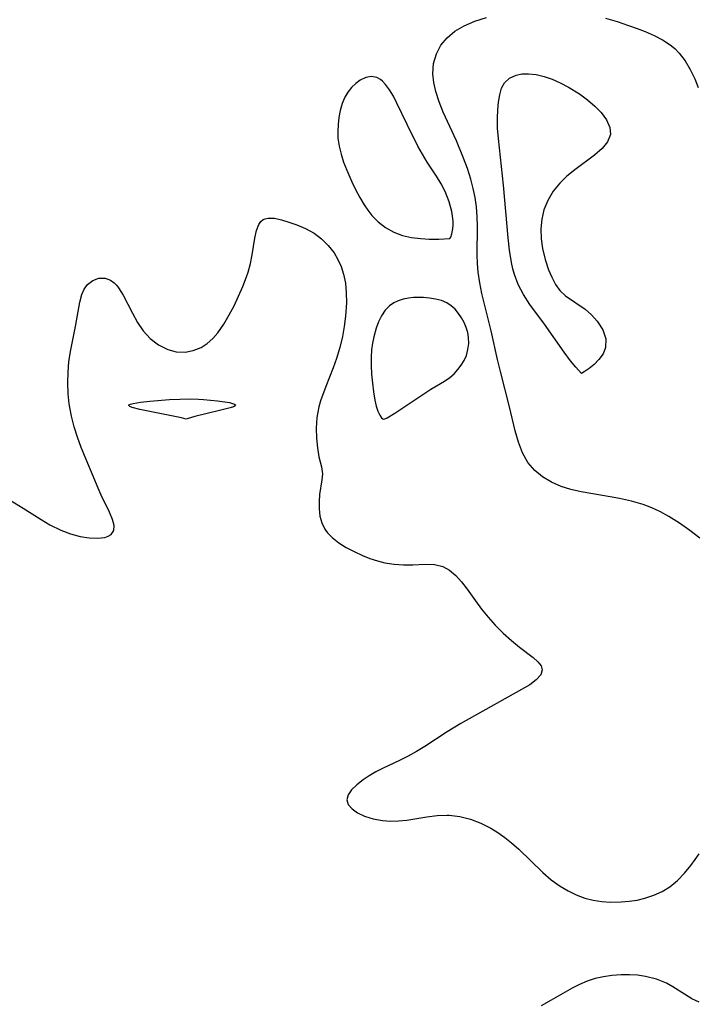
# Model space of a CAD drawing. Header units: metres. Extents: x 1073367 to 1082519, y 1569854 to 1574957.
# Tile 182 of 256: x 1075273 to 1075376, y 1573152 to 1573302. Entities that reach past the tile are written whole.
import ezdxf

# ---------------------------------------------------------------- set-up
doc = ezdxf.new("R2010")
doc.units = ezdxf.units.M
doc.layers.add('CGG_CurvaNivelLidar_v1', color=253, linetype='Continuous', lineweight=30)

msp = doc.modelspace()

# ---------------------------------------------------------------- linework, layer by layer
at = {"layer": 'CGG_CurvaNivelLidar_v1'}
for p, q in [((1075342.3357, 1573301.74, 67), (1075344.0977, 1573302.2906, 67)), ((1075362.1694, 1573302.1573, 67), (1075363.9356, 1573301.649, 67)), ((1075339.2684, 1573300.1818, 67), (1075340.6962, 1573301.0391, 67)), ((1075340.6962, 1573301.0391, 67), (1075342.3357, 1573301.74, 67)), ((1075363.9356, 1573301.649, 67), (1075365.6571, 1573301.0856, 67)), ((1075365.6571, 1573301.0856, 67), (1075366.9406, 1573300.6209, 67)), ((1075366.9406, 1573300.6209, 67), (1075368.1822, 1573300.1296, 67)), ((1075337.1743, 1573298.0615, 67), (1075338.1152, 1573299.1984, 67)), ((1075338.1152, 1573299.1984, 67), (1075339.2684, 1573300.1818, 67)), ((1075368.1822, 1573300.1296, 67), (1075369.5502, 1573299.5256, 67)), ((1075369.5502, 1573299.5256, 67), (1075370.8252, 1573298.8677, 67)), ((1075336.4821, 1573296.7888, 67), (1075337.1743, 1573298.0615, 67)), ((1075370.8252, 1573298.8677, 67), (1075371.978, 1573298.1341, 67)), ((1075371.978, 1573298.1341, 67), (1075372.6766, 1573297.5718, 67)), ((1075372.6766, 1573297.5718, 67), (1075373.3466, 1573296.8786, 67)), ((1075336.0604, 1573295.3057, 67), (1075336.4821, 1573296.7888, 67)), ((1075373.3466, 1573296.8786, 67), (1075374.2326, 1573295.7129, 67)), ((1075335.9523, 1573293.7309, 67), (1075336.0604, 1573295.3057, 67)), ((1075374.2326, 1573295.7129, 67), (1075375.0208, 1573294.4068, 67)), ((1075325.7591, 1573293.1659, 67.5), (1075324.8916, 1573292.7683, 67.5)), ((1075326.6356, 1573293.3083, 67.5), (1075325.7591, 1573293.1659, 67.5)), ((1075327.4521, 1573293.1587, 67.5), (1075326.6356, 1573293.3083, 67.5)), ((1075328.0046, 1573292.8582, 67.5), (1075327.4521, 1573293.1587, 67.5)), ((1075336.0874, 1573292.3918, 67), (1075335.9523, 1573293.7309, 67)), ((1075346.8091, 1573292.3822, 66.5), (1075347.5741, 1573293.0779, 66.5)), ((1075347.5741, 1573293.0779, 66.5), (1075348.5877, 1573293.534, 66.5)), ((1075348.5877, 1573293.534, 66.5), (1075349.4507, 1573293.7094, 66.5)), ((1075349.4507, 1573293.7094, 66.5), (1075350.4727, 1573293.7435, 66.5)), ((1075350.4727, 1573293.7435, 66.5), (1075351.6329, 1573293.6124, 66.5)), ((1075351.6329, 1573293.6124, 66.5), (1075352.8333, 1573293.33, 66.5)), ((1075352.8333, 1573293.33, 66.5), (1075354.0481, 1573292.9134, 66.5)), ((1075375.0208, 1573294.4068, 67), (1075375.7105, 1573292.9918, 67)), ((1075323.598, 1573291.6774, 67.5), (1075323.0422, 1573290.9691, 67.5)), ((1075324.2201, 1573292.2832, 67.5), (1075323.598, 1573291.6774, 67.5)), ((1075324.8916, 1573292.7683, 67.5), (1075324.2201, 1573292.2832, 67.5)), ((1075328.2969, 1573292.6235, 67.5), (1075328.0046, 1573292.8582, 67.5)), ((1075328.7682, 1573292.1346, 67.5), (1075328.2969, 1573292.6235, 67.5)), ((1075329.3764, 1573291.3054, 67.5), (1075328.7682, 1573292.1346, 67.5)), ((1075336.3925, 1573291.034, 67), (1075336.0874, 1573292.3918, 67)), ((1075346.088, 1573290.5311, 66.5), (1075346.3655, 1573291.5432, 66.5)), ((1075346.3655, 1573291.5432, 66.5), (1075346.8091, 1573292.3822, 66.5)), ((1075354.0481, 1573292.9134, 66.5), (1075355.2934, 1573292.3592, 66.5)), ((1075355.2934, 1573292.3592, 66.5), (1075356.52, 1573291.7122, 66.5)), ((1075356.52, 1573291.7122, 66.5), (1075358.2134, 1573290.677, 66.5)), ((1075375.7105, 1573292.9918, 67), (1075376.2398, 1573291.6623, 67)), ((1075322.5729, 1573290.1701, 67.5), (1075322.1764, 1573289.2029, 67.5)), ((1075323.0422, 1573290.9691, 67.5), (1075322.5729, 1573290.1701, 67.5)), ((1075329.9463, 1573290.3445, 67.5), (1075329.3764, 1573291.3054, 67.5)), ((1075330.4932, 1573289.2913, 67.5), (1075329.9463, 1573290.3445, 67.5)), ((1075336.9003, 1573289.4865, 67), (1075336.3925, 1573291.034, 67)), ((1075345.9046, 1573289.4486, 66.5), (1075346.088, 1573290.5311, 66.5)), ((1075358.2134, 1573290.677, 66.5), (1075359.4354, 1573289.7903, 66.5)), ((1075322.1764, 1573289.2029, 67.5), (1075321.8847, 1573288.1636, 67.5)), ((1075332.0511, 1573286.0344, 67.5), (1075330.4932, 1573289.2913, 67.5)), ((1075337.5287, 1573287.9317, 67), (1075336.9003, 1573289.4865, 67)), ((1075345.7848, 1573288.2605, 66.5), (1075345.9046, 1573289.4486, 66.5)), ((1075359.4354, 1573289.7903, 66.5), (1075360.5411, 1573288.8453, 66.5)), ((1075360.5411, 1573288.8453, 66.5), (1075361.4919, 1573287.8577, 66.5)), ((1075321.6758, 1573287.0759, 67.5), (1075321.5461, 1573286.0437, 67.5)), ((1075321.8847, 1573288.1636, 67.5), (1075321.6758, 1573287.0759, 67.5)), ((1075339.5075, 1573283.5522, 67), (1075337.5287, 1573287.9317, 67)), ((1075345.7381, 1573286.9909, 66.5), (1075345.7848, 1573288.2605, 66.5)), ((1075361.4919, 1573287.8577, 66.5), (1075362.3093, 1573286.7293, 66.5)), ((1075321.5461, 1573286.0437, 67.5), (1075321.489, 1573284.9968, 67.5)), ((1075333.6754, 1573282.7678, 67.5), (1075332.0511, 1573286.0344, 67.5)), ((1075345.7816, 1573285.4721, 66.5), (1075345.7381, 1573286.9909, 66.5)), ((1075362.3093, 1573286.7293, 66.5), (1075362.8086, 1573285.5994, 66.5)), ((1075362.8086, 1573285.5994, 66.5), (1075362.8991, 1573284.5027, 66.5)), ((1075321.489, 1573284.9968, 67.5), (1075321.5255, 1573283.9434, 67.5)), ((1075345.9041, 1573283.8947, 66.5), (1075345.7816, 1573285.4721, 66.5)), ((1075362.8991, 1573284.5027, 66.5), (1075362.4763, 1573283.4111, 66.5)), ((1075321.5255, 1573283.9434, 67.5), (1075321.7041, 1573282.7271, 67.5)), ((1075321.7041, 1573282.7271, 67.5), (1075322.0041, 1573281.5144, 67.5)), ((1075334.3506, 1573281.5278, 67.5), (1075333.6754, 1573282.7678, 67.5)), ((1075340.594, 1573280.9229, 67), (1075339.5075, 1573283.5522, 67)), ((1075346.6438, 1573276.8227, 66.5), (1075345.9041, 1573283.8947, 66.5)), ((1075362.4763, 1573283.4111, 66.5), (1075361.6299, 1573282.3776, 66.5)), ((1075322.0041, 1573281.5144, 67.5), (1075322.3954, 1573280.3074, 67.5)), ((1075335.0946, 1573280.3208, 67.5), (1075334.3506, 1573281.5278, 67.5)), ((1075360.4918, 1573281.3863, 66.5), (1075357.4757, 1573279.1647, 66.5)), ((1075361.6299, 1573282.3776, 66.5), (1075360.4918, 1573281.3863, 66.5)), ((1075322.3954, 1573280.3074, 67.5), (1075322.8545, 1573279.1078, 67.5)), ((1075336.494, 1573278.2037, 67.5), (1075335.0946, 1573280.3208, 67.5)), ((1075341.1825, 1573279.3404, 67), (1075340.594, 1573280.9229, 67)), ((1075322.8545, 1573279.1078, 67.5), (1075323.622, 1573277.3509, 67.5)), ((1075337.1954, 1573277.0563, 67.5), (1075336.494, 1573278.2037, 67.5)), ((1075341.6992, 1573277.7417, 67), (1075341.1825, 1573279.3404, 67)), ((1075356.3105, 1573278.2078, 66.5), (1075355.2289, 1573277.1588, 66.5)), ((1075357.4757, 1573279.1647, 66.5), (1075356.3105, 1573278.2078, 66.5)), ((1075323.622, 1573277.3509, 67.5), (1075324.205, 1573276.1523, 67.5)), ((1075337.8249, 1573275.8584, 67.5), (1075337.1954, 1573277.0563, 67.5)), ((1075342.0671, 1573276.3461, 67), (1075341.6992, 1573277.7417, 67)), ((1075347.3554, 1573268.8325, 66.5), (1075346.6438, 1573276.8227, 66.5)), ((1075355.2289, 1573277.1588, 66.5), (1075354.2116, 1573275.8989, 66.5)), ((1075324.205, 1573276.1523, 67.5), (1075324.8292, 1573274.9829, 67.5)), ((1075338.442, 1573274.3224, 67.5), (1075337.8249, 1573275.8584, 67.5)), ((1075342.3555, 1573274.9387, 67), (1075342.0671, 1573276.3461, 67)), ((1075354.2116, 1573275.8989, 66.5), (1075353.3875, 1573274.527, 66.5)), ((1075324.8292, 1573274.9829, 67.5), (1075325.5004, 1573273.8565, 67.5)), ((1075325.5004, 1573273.8565, 67.5), (1075326.0599, 1573273.0191, 67.5)), ((1075338.8399, 1573272.8089, 67.5), (1075338.442, 1573274.3224, 67.5)), ((1075342.5586, 1573273.5229, 67), (1075342.3555, 1573274.9387, 67)), ((1075353.3875, 1573274.527, 66.5), (1075352.7952, 1573273.0644, 66.5)), ((1075326.0599, 1573273.0191, 67.5), (1075326.6818, 1573272.2088, 67.5)), ((1075326.6818, 1573272.2088, 67.5), (1075327.6151, 1573271.2499, 67.5)), ((1075339.005, 1573271.4307, 67.5), (1075338.8399, 1573272.8089, 67.5)), ((1075342.6774, 1573272.0319, 67), (1075342.5586, 1573273.5229, 67)), ((1075352.7952, 1573273.0644, 66.5), (1075352.483, 1573271.6513, 66.5)), ((1075309.143, 1573269.941, 67), (1075309.5008, 1573270.8777, 67)), ((1075309.5008, 1573270.8777, 67), (1075309.8, 1573271.3011, 67)), ((1075309.8, 1573271.3011, 67), (1075310.1908, 1573271.6044, 67)), ((1075310.1908, 1573271.6044, 67), (1075310.4596, 1573271.7226, 67)), ((1075310.4596, 1573271.7226, 67), (1075310.9528, 1573271.8261, 67)), ((1075310.9528, 1573271.8261, 67), (1075311.8873, 1573271.7963, 67)), ((1075311.8873, 1573271.7963, 67), (1075312.9401, 1573271.5776, 67)), ((1075312.9401, 1573271.5776, 67), (1075314.0754, 1573271.2272, 67)), ((1075314.0754, 1573271.2272, 67), (1075315.2618, 1573270.7926, 67)), ((1075315.2618, 1573270.7926, 67), (1075316.6072, 1573270.2336, 67)), ((1075327.6151, 1573271.2499, 67.5), (1075328.7264, 1573270.3865, 67.5)), ((1075338.9674, 1573270.1991, 67.5), (1075339.009, 1573270.781, 67.5)), ((1075339.009, 1573270.781, 67.5), (1075339.005, 1573271.4307, 67.5)), ((1075342.7215, 1573270.5392, 67), (1075342.6774, 1573272.0319, 67)), ((1075352.483, 1573271.6513, 66.5), (1075352.3586, 1573270.1994, 66.5)), ((1075308.8938, 1573268.7779, 67), (1075309.143, 1573269.941, 67)), ((1075316.6072, 1573270.2336, 67), (1075317.9167, 1573269.5306, 67)), ((1075317.9167, 1573269.5306, 67), (1075319.035, 1573268.6947, 67)), ((1075328.7264, 1573270.3865, 67.5), (1075330.0008, 1573269.6856, 67.5)), ((1075330.0008, 1573269.6856, 67.5), (1075331.3303, 1573269.213, 67.5)), ((1075331.3303, 1573269.213, 67.5), (1075332.7191, 1573268.9038, 67.5)), ((1075338.6602, 1573268.922, 67.5), (1075338.8312, 1573269.4253, 67.5)), ((1075338.8312, 1573269.4253, 67.5), (1075338.9674, 1573270.1991, 67.5)), ((1075342.6843, 1573266.2349, 67), (1075342.7215, 1573270.5392, 67)), ((1075352.3586, 1573270.1994, 66.5), (1075352.3868, 1573268.6917, 66.5)), ((1075308.5045, 1573266.2786, 67), (1075308.8938, 1573268.7779, 67)), ((1075319.035, 1573268.6947, 67), (1075320.0495, 1573267.6881, 67)), ((1075320.0495, 1573267.6881, 67), (1075320.9359, 1573266.535, 67)), ((1075332.7191, 1573268.9038, 67.5), (1075334.0982, 1573268.724, 67.5)), ((1075334.0982, 1573268.724, 67.5), (1075335.3997, 1573268.6414, 67.5)), ((1075335.3997, 1573268.6414, 67.5), (1075336.8499, 1573268.6337, 67.5)), ((1075336.8499, 1573268.6337, 67.5), (1075338.5, 1573268.7429, 67.5)), ((1075338.5, 1573268.7429, 67.5), (1075338.6602, 1573268.922, 67.5)), ((1075347.5788, 1573266.9396, 66.5), (1075347.3554, 1573268.8325, 66.5)), ((1075352.3868, 1573268.6917, 66.5), (1075352.5726, 1573267.1994, 66.5)), ((1075308.2315, 1573264.9255, 67), (1075308.5045, 1573266.2786, 67)), ((1075320.9359, 1573266.535, 67), (1075321.5259, 1573265.5343, 67)), ((1075342.718, 1573264.9369, 67), (1075342.6843, 1573266.2349, 67)), ((1075347.8779, 1573265.1056, 66.5), (1075347.5788, 1573266.9396, 66.5)), ((1075352.5726, 1573267.1994, 66.5), (1075352.9763, 1573265.5598, 66.5)), ((1075307.878, 1573263.6489, 67), (1075308.2315, 1573264.9255, 67)), ((1075321.5259, 1573265.5343, 67), (1075322.0103, 1573264.4646, 67)), ((1075342.8162, 1573263.6456, 67), (1075342.718, 1573264.9369, 67)), ((1075348.0923, 1573264.1263, 66.5), (1075347.8779, 1573265.1056, 66.5)), ((1075352.9763, 1573265.5598, 66.5), (1075353.5188, 1573263.9951, 66.5)), ((1075307.6309, 1573262.9023, 67), (1075307.878, 1573263.6489, 67)), ((1075322.0103, 1573264.4646, 67), (1075322.3791, 1573263.3357, 67)), ((1075322.3791, 1573263.3357, 67), (1075322.6582, 1573261.9309, 67)), ((1075343.059, 1573262.0071, 67), (1075342.8162, 1573263.6456, 67)), ((1075348.3296, 1573263.266, 66.5), (1075348.0923, 1573264.1263, 66.5)), ((1075348.8841, 1573261.7676, 66.5), (1075348.3296, 1573263.266, 66.5)), ((1075353.5188, 1573263.9951, 66.5), (1075354.0011, 1573262.8408, 66.5)), ((1075283.0105, 1573261.0562, 67), (1075283.4951, 1573261.7492, 67)), ((1075283.4951, 1573261.7492, 67), (1075284.2896, 1573262.3836, 67)), ((1075284.2896, 1573262.3836, 67), (1075285.2063, 1573262.7123, 67)), ((1075285.2063, 1573262.7123, 67), (1075286.1645, 1573262.7155, 67)), ((1075286.1645, 1573262.7155, 67), (1075286.9952, 1573262.4127, 67)), ((1075286.9952, 1573262.4127, 67), (1075287.5451, 1573262.0075, 67)), ((1075287.5451, 1573262.0075, 67), (1075287.9023, 1573261.635, 67)), ((1075307.0744, 1573261.4354, 67), (1075307.6309, 1573262.9023, 67)), ((1075322.6582, 1573261.9309, 67), (1075322.7913, 1573260.4729, 67)), ((1075343.4001, 1573260.3739, 67), (1075343.059, 1573262.0071, 67)), ((1075349.6969, 1573260.2106, 66.5), (1075348.8841, 1573261.7676, 66.5)), ((1075354.0011, 1573262.8408, 66.5), (1075354.5576, 1573261.7779, 66.5)), ((1075354.5576, 1573261.7779, 66.5), (1075355.2306, 1573260.8462, 66.5)), ((1075282.3281, 1573259.0537, 67), (1075282.6422, 1573260.2198, 67)), ((1075282.6422, 1573260.2198, 67), (1075283.0105, 1573261.0562, 67)), ((1075287.9023, 1573261.635, 67), (1075288.1918, 1573261.2671, 67)), ((1075288.1918, 1573261.2671, 67), (1075288.9159, 1573260.1132, 67)), ((1075306.4419, 1573259.975, 67), (1075307.0744, 1573261.4354, 67)), ((1075322.7913, 1573260.4729, 67), (1075322.8082, 1573258.9781, 67)), ((1075344.7934, 1573254.7429, 67), (1075343.4001, 1573260.3739, 67)), ((1075350.6806, 1573258.7363, 66.5), (1075349.6969, 1573260.2106, 66.5)), ((1075355.2306, 1573260.8462, 66.5), (1075356.0735, 1573260.0541, 66.5)), ((1075281.6706, 1573255.3916, 67), (1075282.3281, 1573259.0537, 67)), ((1075288.9159, 1573260.1132, 67), (1075290.3107, 1573257.3886, 67)), ((1075305.7521, 1573258.5372, 67), (1075306.4419, 1573259.975, 67)), ((1075322.8082, 1573258.9781, 67), (1075322.6796, 1573256.9268, 67)), ((1075329.9915, 1573258.9608, 67.5), (1075329.3578, 1573258.531, 67.5)), ((1075330.6965, 1573259.2914, 67.5), (1075329.9915, 1573258.9608, 67.5)), ((1075331.454, 1573259.5331, 67.5), (1075330.6965, 1573259.2914, 67.5)), ((1075332.2489, 1573259.6902, 67.5), (1075331.454, 1573259.5331, 67.5)), ((1075332.9887, 1573259.7621, 67.5), (1075332.2489, 1573259.6902, 67.5)), ((1075333.7404, 1573259.78, 67.5), (1075332.9887, 1573259.7621, 67.5)), ((1075334.4962, 1573259.7569, 67.5), (1075333.7404, 1573259.78, 67.5)), ((1075335.4397, 1573259.6798, 67.5), (1075334.4962, 1573259.7569, 67.5)), ((1075336.3612, 1573259.5373, 67.5), (1075335.4397, 1573259.6798, 67.5)), ((1075337.2418, 1573259.3065, 67.5), (1075336.3612, 1573259.5373, 67.5)), ((1075338.0592, 1573258.9567, 67.5), (1075337.2418, 1573259.3065, 67.5)), ((1075338.7187, 1573258.5219, 67.5), (1075338.0592, 1573258.9567, 67.5)), ((1075352.8982, 1573255.7524, 66.5), (1075350.6806, 1573258.7363, 66.5)), ((1075356.0735, 1573260.0541, 66.5), (1075359.059, 1573257.9926, 66.5)), ((1075290.3107, 1573257.3886, 67), (1075291.0761, 1573255.9927, 67)), ((1075305.0195, 1573257.1395, 67), (1075305.7521, 1573258.5372, 67)), ((1075328.6862, 1573257.8433, 67.5), (1075328.1325, 1573257.0211, 67.5)), ((1075329.3578, 1573258.531, 67.5), (1075328.6862, 1573257.8433, 67.5)), ((1075339.3128, 1573257.9874, 67.5), (1075338.7187, 1573258.5219, 67.5)), ((1075339.8438, 1573257.3745, 67.5), (1075339.3128, 1573257.9874, 67.5)), ((1075340.3097, 1573256.6993, 67.5), (1075339.8438, 1573257.3745, 67.5)), ((1075359.059, 1573257.9926, 66.5), (1075360.0168, 1573257.144, 66.5)), ((1075291.0761, 1573255.9927, 67), (1075291.9369, 1573254.7172, 67)), ((1075303.2882, 1573254.4269, 67), (1075304.1952, 1573255.722, 67)), ((1075304.1952, 1573255.722, 67), (1075305.0195, 1573257.1395, 67)), ((1075322.6796, 1573256.9268, 67), (1075322.4825, 1573255.3956, 67)), ((1075327.6766, 1573256.0999, 67.5), (1075327.3079, 1573255.1052, 67.5)), ((1075328.1325, 1573257.0211, 67.5), (1075327.6766, 1573256.0999, 67.5)), ((1075340.7039, 1573255.9744, 67.5), (1075340.3097, 1573256.6993, 67.5)), ((1075341.0078, 1573255.2353, 67.5), (1075340.7039, 1573255.9744, 67.5)), ((1075355.8626, 1573251.4724, 66.5), (1075352.8982, 1573255.7524, 66.5)), ((1075360.0168, 1573257.144, 66.5), (1075360.8773, 1573256.1928, 66.5)), ((1075360.8773, 1573256.1928, 66.5), (1075361.7508, 1573254.8616, 66.5)), ((1075280.8991, 1573251.5933, 67), (1075281.6706, 1573255.3916, 67)), ((1075291.9369, 1573254.7172, 67), (1075293.0357, 1573253.5365, 67)), ((1075302.5088, 1573253.5518, 67), (1075303.2882, 1573254.4269, 67)), ((1075322.4825, 1573255.3956, 67), (1075322.2041, 1573253.8684, 67)), ((1075327.3079, 1573255.1052, 67.5), (1075326.963, 1573253.8084, 67.5)), ((1075341.2295, 1573254.4696, 67.5), (1075341.0078, 1573255.2353, 67.5)), ((1075341.3593, 1573253.6873, 67.5), (1075341.2295, 1573254.4696, 67.5)), ((1075345.7749, 1573250.3583, 67), (1075344.7934, 1573254.7429, 67)), ((1075361.7508, 1573254.8616, 66.5), (1075362.2214, 1573253.4958, 66.5)), ((1075293.0357, 1573253.5365, 67), (1075294.297, 1573252.5773, 67)), ((1075300.7375, 1573252.2036, 67), (1075301.657, 1573252.803, 67)), ((1075301.657, 1573252.803, 67), (1075302.5088, 1573253.5518, 67)), ((1075322.2041, 1573253.8684, 67), (1075321.8001, 1573252.1824, 67)), ((1075326.7743, 1573252.8324, 67.5), (1075326.6363, 1573251.8364, 67.5)), ((1075326.963, 1573253.8084, 67.5), (1075326.7743, 1573252.8324, 67.5)), ((1075341.2732, 1573251.8742, 67.5), (1075341.3822, 1573252.7769, 67.5)), ((1075341.3822, 1573252.7769, 67.5), (1075341.3593, 1573253.6873, 67.5)), ((1075362.2214, 1573253.4958, 66.5), (1075362.1784, 1573252.169, 66.5)), ((1075280.6834, 1573250.036, 67), (1075280.8991, 1573251.5933, 67)), ((1075294.297, 1573252.5773, 67), (1075295.6775, 1573251.887, 67)), ((1075295.6775, 1573251.887, 67), (1075296.9827, 1573251.5441, 67)), ((1075296.9827, 1573251.5441, 67), (1075298.31, 1573251.4859, 67)), ((1075298.31, 1573251.4859, 67), (1075299.5517, 1573251.7125, 67)), ((1075299.5517, 1573251.7125, 67), (1075300.7375, 1573252.2036, 67)), ((1075321.8001, 1573252.1824, 67), (1075321.3043, 1573250.5263, 67)), ((1075326.6363, 1573251.8364, 67.5), (1075326.5584, 1573250.7214, 67.5)), ((1075341.0326, 1573250.998, 67.5), (1075341.2732, 1573251.8742, 67.5)), ((1075356.8443, 1573250.1888, 66.5), (1075355.8626, 1573251.4724, 66.5)), ((1075361.7786, 1573251.2187, 66.5), (1075361.1564, 1573250.3572, 66.5)), ((1075362.1784, 1573252.169, 66.5), (1075361.7786, 1573251.2187, 66.5)), ((1075280.5597, 1573248.4375, 67), (1075280.6834, 1573250.036, 67)), ((1075321.3043, 1573250.5263, 67), (1075320.7956, 1573249.0868, 67)), ((1075326.5584, 1573250.7214, 67.5), (1075326.5618, 1573249.4647, 67.5)), ((1075340.26, 1573249.5125, 67.5), (1075340.6947, 1573250.2348, 67.5)), ((1075340.6947, 1573250.2348, 67.5), (1075341.0326, 1573250.998, 67.5)), ((1075346.2134, 1573248.555, 67), (1075345.7749, 1573250.3583, 67)), ((1075357.671, 1573249.189, 66.5), (1075356.8443, 1573250.1888, 66.5)), ((1075361.1564, 1573250.3572, 66.5), (1075360.4251, 1573249.6086, 66.5)), ((1075280.5239, 1573246.8148, 67), (1075280.5597, 1573248.4375, 67)), ((1075320.7956, 1573249.0868, 67), (1075319.708, 1573246.2942, 67)), ((1075326.5618, 1573249.4647, 67.5), (1075326.6343, 1573248.1245, 67.5)), ((1075338.5077, 1573247.6449, 67.5), (1075339.1584, 1573248.2094, 67.5)), ((1075339.1584, 1573248.2094, 67.5), (1075339.7443, 1573248.8352, 67.5)), ((1075339.7443, 1573248.8352, 67.5), (1075340.26, 1573249.5125, 67.5)), ((1075347.5918, 1573243.1967, 67), (1075346.2134, 1573248.555, 67)), ((1075358.5, 1573248.265, 66.5), (1075357.671, 1573249.189, 66.5)), ((1075358.9386, 1573248.4765, 66.5), (1075358.5, 1573248.265, 66.5)), ((1075359.6928, 1573248.9981, 66.5), (1075358.9386, 1573248.4765, 66.5)), ((1075360.4251, 1573249.6086, 66.5), (1075359.6928, 1573248.9981, 66.5)), ((1075280.5779, 1573245.1828, 67), (1075280.5239, 1573246.8148, 67)), ((1075326.6343, 1573248.1245, 67.5), (1075326.7633, 1573246.7629, 67.5)), ((1075326.7633, 1573246.7629, 67.5), (1075326.9378, 1573245.4413, 67.5)), ((1075335.6311, 1573245.8414, 67.5), (1075337.6939, 1573247.0805, 67.5)), ((1075337.6939, 1573247.0805, 67.5), (1075338.5077, 1573247.6449, 67.5)), ((1075319.708, 1573246.2942, 67), (1075318.901, 1573244.0744, 67)), ((1075326.9378, 1573245.4413, 67.5), (1075327.1493, 1573244.2195, 67.5)), ((1075334.4294, 1573245.0734, 67.5), (1075335.6311, 1573245.8414, 67.5)), ((1075280.725, 1573243.6377, 67), (1075280.5779, 1573245.1828, 67)), ((1075290.4323, 1573243.6996, 66.5), (1075291.5687, 1573243.8812, 66.5)), ((1075291.5687, 1573243.8812, 66.5), (1075292.9486, 1573244.0377, 66.5)), ((1075292.9486, 1573244.0377, 66.5), (1075295.975, 1573244.2873, 66.5)), ((1075295.975, 1573244.2873, 66.5), (1075297.5226, 1573244.3577, 66.5)), ((1075297.5226, 1573244.3577, 66.5), (1075299.0694, 1573244.3816, 66.5)), ((1075299.0694, 1573244.3816, 66.5), (1075300.3704, 1573244.3605, 66.5)), ((1075300.3704, 1573244.3605, 66.5), (1075301.1, 1573244.3172, 66.5)), ((1075301.1, 1573244.3172, 66.5), (1075303.2197, 1573244.1035, 66.5)), ((1075303.2197, 1573244.1035, 66.5), (1075305.0455, 1573243.8186, 66.5)), ((1075305.0455, 1573243.8186, 66.5), (1075305.8404, 1573243.6001, 66.5)), ((1075318.901, 1573244.0744, 67), (1075318.6509, 1573243.2058, 67)), ((1075327.1493, 1573244.2195, 67.5), (1075327.358, 1573243.2998, 67.5)), ((1075330.185, 1573242.2162, 67.5), (1075334.4294, 1573245.0734, 67.5)), ((1075281.0674, 1573241.7627, 67), (1075280.725, 1573243.6377, 67)), ((1075289.7701, 1573243.4316, 66.5), (1075289.7975, 1573243.4746, 66.5)), ((1075289.7766, 1573243.3687, 66.5), (1075289.7701, 1573243.4316, 66.5)), ((1075289.9521, 1573243.2292, 66.5), (1075289.7766, 1573243.3687, 66.5)), ((1075289.7975, 1573243.4746, 66.5), (1075290.0288, 1573243.5943, 66.5)), ((1075290.3036, 1573243.0877, 66.5), (1075289.9521, 1573243.2292, 66.5)), ((1075290.0288, 1573243.5943, 66.5), (1075290.4323, 1573243.6996, 66.5)), ((1075291.4327, 1573242.7878, 66.5), (1075290.3036, 1573243.0877, 66.5)), ((1075297.7856, 1573241.5054, 66.5), (1075291.4327, 1573242.7878, 66.5)), ((1075303.5502, 1573242.6159, 66.5), (1075299.8205, 1573241.7196, 66.5)), ((1075305.1453, 1573243.0347, 66.5), (1075303.5502, 1573242.6159, 66.5)), ((1075305.6485, 1573243.2029, 66.5), (1075305.1453, 1573243.0347, 66.5)), ((1075305.9239, 1573243.3457, 66.5), (1075305.6485, 1573243.2029, 66.5)), ((1075305.8404, 1573243.6001, 66.5), (1075305.9964, 1573243.4802, 66.5)), ((1075305.9964, 1573243.4802, 66.5), (1075305.9239, 1573243.3457, 66.5)), ((1075318.6509, 1573243.2058, 67), (1075318.326, 1573241.5581, 67)), ((1075327.358, 1573243.2998, 67.5), (1075327.6045, 1573242.5241, 67.5)), ((1075327.6045, 1573242.5241, 67.5), (1075327.8763, 1573241.9382, 67.5)), ((1075328.9925, 1573241.5133, 67.5), (1075330.185, 1573242.2162, 67.5)), ((1075348.4434, 1573239.5434, 67), (1075347.5918, 1573243.1967, 67)), ((1075281.4788, 1573240.1653, 67), (1075281.0674, 1573241.7627, 67)), ((1075298.5, 1573241.3333, 66.5), (1075297.7856, 1573241.5054, 66.5)), ((1075298.7652, 1573241.4371, 66.5), (1075298.5, 1573241.3333, 66.5)), ((1075299.8205, 1573241.7196, 66.5), (1075298.7652, 1573241.4371, 66.5)), ((1075318.326, 1573241.5581, 67), (1075318.2086, 1573239.9638, 67)), ((1075327.8763, 1573241.9382, 67.5), (1075328.1475, 1573241.5347, 67.5)), ((1075328.1475, 1573241.5347, 67.5), (1075328.3617, 1573241.338, 67.5)), ((1075328.3617, 1573241.338, 67.5), (1075328.5, 1573241.3271, 67.5)), ((1075328.5, 1573241.3271, 67.5), (1075328.6262, 1573241.3468, 67.5)), ((1075328.6262, 1573241.3468, 67.5), (1075328.9925, 1573241.5133, 67.5)), ((1075281.9752, 1573238.586, 67), (1075281.4788, 1573240.1653, 67)), ((1075318.2086, 1573239.9638, 67), (1075318.2512, 1573238.4185, 67)), ((1075348.9286, 1573237.8167, 67), (1075348.4434, 1573239.5434, 67)), ((1075282.5418, 1573237.0334, 67), (1075281.9752, 1573238.586, 67)), ((1075318.2512, 1573238.4185, 67), (1075318.4094, 1573236.9559, 67)), ((1075349.5409, 1573236.2025, 67), (1075348.9286, 1573237.8167, 67)), ((1075285.0978, 1573230.8587, 67), (1075282.5418, 1573237.0334, 67)), ((1075318.4094, 1573236.9559, 67), (1075318.6468, 1573235.6163, 67)), ((1075318.6468, 1573235.6163, 67), (1075319.0145, 1573234.0669, 67)), ((1075350.3583, 1573234.751, 67), (1075349.5409, 1573236.2025, 67)), ((1075351.4075, 1573233.5438, 67), (1075350.3583, 1573234.751, 67)), ((1075319.0145, 1573234.0669, 67), (1075319.1615, 1573233.0357, 67)), ((1075352.5966, 1573232.5771, 67), (1075351.4075, 1573233.5438, 67)), ((1075319.0983, 1573232.1259, 67), (1075318.7441, 1573229.8814, 67)), ((1075319.1615, 1573233.0357, 67), (1075319.0983, 1573232.1259, 67)), ((1075353.9377, 1573231.7657, 67), (1075352.5966, 1573232.5771, 67)), ((1075355.4008, 1573231.1097, 67), (1075353.9377, 1573231.7657, 67)), ((1075285.5679, 1573229.7663, 67), (1075285.0978, 1573230.8587, 67)), ((1075356.9049, 1573230.6254, 67), (1075355.4008, 1573231.1097, 67)), ((1075358.4741, 1573230.2602, 67), (1075356.9049, 1573230.6254, 67)), ((1075362.8898, 1573229.5245, 67), (1075358.4741, 1573230.2602, 67)), ((1075270.4168, 1573229.8076, 67), (1075273.7282, 1573227.821, 67)), ((1075286.8274, 1573227.177, 67), (1075285.5679, 1573229.7663, 67)), ((1075318.7441, 1573229.8814, 67), (1075318.6577, 1573228.8069, 67)), ((1075318.6577, 1573228.8069, 67), (1075318.6609, 1573227.7073, 67)), ((1075364.2605, 1573229.2721, 67), (1075362.8898, 1573229.5245, 67)), ((1075366.087, 1573228.882, 67), (1075364.2605, 1573229.2721, 67)), ((1075367.8712, 1573228.3714, 67), (1075366.087, 1573228.882, 67)), ((1075273.7282, 1573227.821, 67), (1075276.4553, 1573226.1012, 67)), ((1075318.6609, 1573227.7073, 67), (1075318.7871, 1573226.6145, 67)), ((1075369.2112, 1573227.8506, 67), (1075367.8712, 1573228.3714, 67)), ((1075370.5152, 1573227.2298, 67), (1075369.2112, 1573227.8506, 67)), ((1075276.4553, 1573226.1012, 67), (1075277.8048, 1573225.2944, 67)), ((1075287.3101, 1573226.0643, 67), (1075286.8274, 1573227.177, 67)), ((1075287.55, 1573225.182, 67), (1075287.3101, 1573226.0643, 67)), ((1075318.7871, 1573226.6145, 67), (1075319.0756, 1573225.561, 67)), ((1075371.787, 1573226.5273, 67), (1075370.5152, 1573227.2298, 67)), ((1075373.406, 1573225.5102, 67), (1075371.787, 1573226.5273, 67)), ((1075277.8048, 1573225.2944, 67), (1075279.4538, 1573224.4554, 67)), ((1075279.4538, 1573224.4554, 67), (1075280.9172, 1573223.9028, 67)), ((1075287.0706, 1573223.7885, 67), (1075287.5061, 1573224.4008, 67)), ((1075287.5061, 1573224.4008, 67), (1075287.55, 1573225.182, 67)), ((1075319.0756, 1573225.561, 67), (1075319.5346, 1573224.6344, 67)), ((1075319.5346, 1573224.6344, 67), (1075319.9604, 1573224.0543, 67)), ((1075374.9787, 1573224.4061, 67), (1075373.406, 1573225.5102, 67)), ((1075376.5061, 1573223.2351, 67), (1075374.9787, 1573224.4061, 67)), ((1075280.9172, 1573223.9028, 67), (1075282.3642, 1573223.5187, 67)), ((1075282.3642, 1573223.5187, 67), (1075283.7491, 1573223.2949, 67)), ((1075283.7491, 1573223.2949, 67), (1075285.0194, 1573223.2359, 67)), ((1075285.0194, 1573223.2359, 67), (1075286.1126, 1573223.3595, 67)), ((1075286.1126, 1573223.3595, 67), (1075286.6607, 1573223.5388, 67)), ((1075286.6607, 1573223.5388, 67), (1075287.0706, 1573223.7885, 67)), ((1075319.9604, 1573224.0543, 67), (1075320.6589, 1573223.3375, 67)), ((1075320.6589, 1573223.3375, 67), (1075321.6615, 1573222.5541, 67)), ((1075321.6615, 1573222.5541, 67), (1075322.7913, 1573221.8498, 67)), ((1075322.7913, 1573221.8498, 67), (1075324.0087, 1573221.2111, 67)), ((1075324.0087, 1573221.2111, 67), (1075325.2803, 1573220.6285, 67)), ((1075325.2803, 1573220.6285, 67), (1075326.3883, 1573220.1763, 67)), ((1075326.3883, 1573220.1763, 67), (1075327.5142, 1573219.7873, 67)), ((1075327.5142, 1573219.7873, 67), (1075328.6593, 1573219.4902, 67)), ((1075328.6593, 1573219.4902, 67), (1075330.0755, 1573219.2804, 67)), ((1075330.0755, 1573219.2804, 67), (1075331.494, 1573219.2049, 67)), ((1075331.494, 1573219.2049, 67), (1075332.8854, 1573219.2203, 67)), ((1075332.8854, 1573219.2203, 67), (1075334.7655, 1573219.2935, 67)), ((1075334.7655, 1573219.2935, 67), (1075336.1754, 1573219.2452, 67)), ((1075336.1754, 1573219.2452, 67), (1075337.4699, 1573218.9455, 67)), ((1075337.4699, 1573218.9455, 67), (1075338.4849, 1573218.3899, 67)), ((1075338.4849, 1573218.3899, 67), (1075339.418, 1573217.5969, 67)), ((1075339.418, 1573217.5969, 67), (1075340.2931, 1573216.6278, 67)), ((1075340.2931, 1573216.6278, 67), (1075341.1306, 1573215.5343, 67)), ((1075341.1306, 1573215.5343, 67), (1075342.4064, 1573213.7264, 67)), ((1075342.4064, 1573213.7264, 67), (1075343.3474, 1573212.4712, 67)), ((1075343.3474, 1573212.4712, 67), (1075344.3559, 1573211.2348, 67)), ((1075344.3559, 1573211.2348, 67), (1075345.4228, 1573210.0416, 67)), ((1075345.4228, 1573210.0416, 67), (1075346.6377, 1573208.8187, 67)), ((1075346.6377, 1573208.8187, 67), (1075347.8793, 1573207.6944, 67)), ((1075347.8793, 1573207.6944, 67), (1075349.113, 1573206.6915, 67)), ((1075349.113, 1573206.6915, 67), (1075351.1879, 1573205.1284, 67)), ((1075351.1879, 1573205.1284, 67), (1075351.8844, 1573204.4975, 67)), ((1075351.8844, 1573204.4975, 67), (1075352.3653, 1573203.8792, 67)), ((1075352.3653, 1573203.8792, 67), (1075352.5569, 1573203.2627, 67)), ((1075352.3211, 1573202.4978, 67), (1075351.6534, 1573201.7387, 67)), ((1075352.5569, 1573203.2627, 67), (1075352.3211, 1573202.4978, 67)), ((1075350.6623, 1573201.0043, 67), (1075340.1767, 1573195.0946, 67)), ((1075351.6534, 1573201.7387, 67), (1075350.6623, 1573201.0043, 67)), ((1075340.1767, 1573195.0946, 67), (1075338.1116, 1573193.8327, 67)), ((1075338.1116, 1573193.8327, 67), (1075334.7301, 1573191.6489, 67)), ((1075334.7301, 1573191.6489, 67), (1075333.4588, 1573190.8681, 67)), ((1075332.177, 1573190.1483, 67), (1075330.8952, 1573189.51, 67)), ((1075333.4588, 1573190.8681, 67), (1075332.177, 1573190.1483, 67)), ((1075330.8952, 1573189.51, 67), (1075328.3752, 1573188.3249, 67)), ((1075326.2894, 1573187.1835, 67), (1075325.3606, 1573186.5803, 67)), ((1075327.3004, 1573187.7665, 67), (1075326.2894, 1573187.1835, 67)), ((1075328.3752, 1573188.3249, 67), (1075327.3004, 1573187.7665, 67)), ((1075324.3722, 1573185.8254, 67), (1075323.5865, 1573185.0603, 67)), ((1075325.3606, 1573186.5803, 67), (1075324.3722, 1573185.8254, 67)), ((1075323.0639, 1573184.2987, 67), (1075322.8809, 1573183.5549, 67)), ((1075323.5865, 1573185.0603, 67), (1075323.0639, 1573184.2987, 67)), ((1075322.8809, 1573183.5549, 67), (1075323.1021, 1573182.8375, 67)), ((1075323.1021, 1573182.8375, 67), (1075323.6698, 1573182.1696, 67)), ((1075323.6698, 1573182.1696, 67), (1075324.5067, 1573181.5693, 67)), ((1075324.5067, 1573181.5693, 67), (1075325.5519, 1573181.0591, 67)), ((1075325.5519, 1573181.0591, 67), (1075326.8618, 1573180.6377, 67)), ((1075335.0496, 1573180.9288, 67), (1075336.5871, 1573181.1379, 67)), ((1075336.5871, 1573181.1379, 67), (1075338.1241, 1573181.2105, 67)), ((1075338.1241, 1573181.2105, 67), (1075338.4185, 1573181.2013, 67)), ((1075338.4185, 1573181.2013, 67), (1075340.0398, 1573181.0077, 67)), ((1075340.0398, 1573181.0077, 67), (1075341.6449, 1573180.5992, 67)), ((1075326.8618, 1573180.6377, 67), (1075328.3068, 1573180.378, 67)), ((1075328.3068, 1573180.378, 67), (1075329.4988, 1573180.3024, 67)), ((1075329.4988, 1573180.3024, 67), (1075330.7263, 1573180.3275, 67)), ((1075330.7263, 1573180.3275, 67), (1075331.9712, 1573180.4392, 67)), ((1075331.9712, 1573180.4392, 67), (1075335.0496, 1573180.9288, 67)), ((1075341.6449, 1573180.5992, 67), (1075343.2178, 1573180.0029, 67)), ((1075343.2178, 1573180.0029, 67), (1075344.7405, 1573179.2334, 67)), ((1075344.7405, 1573179.2334, 67), (1075345.8301, 1573178.5548, 67)), ((1075345.8301, 1573178.5548, 67), (1075346.8837, 1573177.7993, 67)), ((1075346.8837, 1573177.7993, 67), (1075347.9033, 1573176.981, 67)), ((1075347.9033, 1573176.981, 67), (1075348.9727, 1573176.0372, 67)), ((1075348.9727, 1573176.0372, 67), (1075352.6573, 1573172.4819, 67)), ((1075375.7681, 1573174.4539, 67), (1075376.3888, 1573175.3525, 67)), ((1075374.1298, 1573172.3814, 67), (1075375.1177, 1573173.5867, 67)), ((1075375.1177, 1573173.5867, 67), (1075375.7681, 1573174.4539, 67)), ((1075352.6573, 1573172.4819, 67), (1075353.9265, 1573171.3986, 67)), ((1075373.0735, 1573171.2765, 67), (1075374.1298, 1573172.3814, 67)), ((1075353.9265, 1573171.3986, 67), (1075355.258, 1573170.4233, 67)), ((1075371.9173, 1573170.3198, 67), (1075373.0735, 1573171.2765, 67)), ((1075355.258, 1573170.4233, 67), (1075356.4653, 1573169.6989, 67)), ((1075356.4653, 1573169.6989, 67), (1075357.7235, 1573169.095, 67)), ((1075357.7235, 1573169.095, 67), (1075359.0263, 1573168.6249, 67)), ((1075368.1361, 1573168.6019, 67), (1075369.4718, 1573169.038, 67)), ((1075369.4718, 1573169.038, 67), (1075370.7397, 1573169.6045, 67)), ((1075370.7397, 1573169.6045, 67), (1075371.9173, 1573170.3198, 67)), ((1075359.0263, 1573168.6249, 67), (1075360.2922, 1573168.3141, 67)), ((1075360.2922, 1573168.3141, 67), (1075361.5824, 1573168.1181, 67)), ((1075361.5824, 1573168.1181, 67), (1075362.8862, 1573168.0204, 67)), ((1075362.8862, 1573168.0204, 67), (1075364.5352, 1573168.0263, 67)), ((1075364.5352, 1573168.0263, 67), (1075365.7548, 1573168.1326, 67)), ((1075365.7548, 1573168.1326, 67), (1075366.9581, 1573168.325, 67)), ((1075366.9581, 1573168.325, 67), (1075368.1361, 1573168.6019, 67)), ((1075359.378, 1573156.0042, 67), (1075358.2152, 1573155.5061, 67)), ((1075360.6056, 1573156.4011, 67), (1075359.378, 1573156.0042, 67)), ((1075361.8647, 1573156.6901, 67), (1075360.6056, 1573156.4011, 67)), ((1075363.1436, 1573156.8799, 67), (1075361.8647, 1573156.6901, 67)), ((1075364.5272, 1573156.9807, 67), (1075363.1436, 1573156.8799, 67)), ((1075365.7861, 1573156.9869, 67), (1075364.5272, 1573156.9807, 67)), ((1075367.0299, 1573156.9082, 67), (1075365.7861, 1573156.9869, 67)), ((1075368.2465, 1573156.7359, 67), (1075367.0299, 1573156.9082, 67)), ((1075369.8938, 1573156.3174, 67), (1075368.2465, 1573156.7359, 67)), ((1075371.4178, 1573155.6968, 67), (1075369.8938, 1573156.3174, 67)), ((1075372.3667, 1573155.1664, 67), (1075371.4178, 1573155.6968, 67)), ((1075357.0862, 1573154.922, 67), (1075353.9306, 1573153.1088, 67)), ((1075358.2152, 1573155.5061, 67), (1075357.0862, 1573154.922, 67)), ((1075374.1326, 1573154.0136, 67), (1075372.3667, 1573155.1664, 67)), ((1075353.9306, 1573153.1088, 67), (1075352.3646, 1573152.2734, 67)), ((1075375.2657, 1573153.3323, 67), (1075374.1326, 1573154.0136, 67)), ((1075376.3824, 1573152.8103, 67), (1075375.2657, 1573153.3323, 67))]:
    msp.add_line(p, q, dxfattribs=at)

doc.saveas('drawing.dxf')
